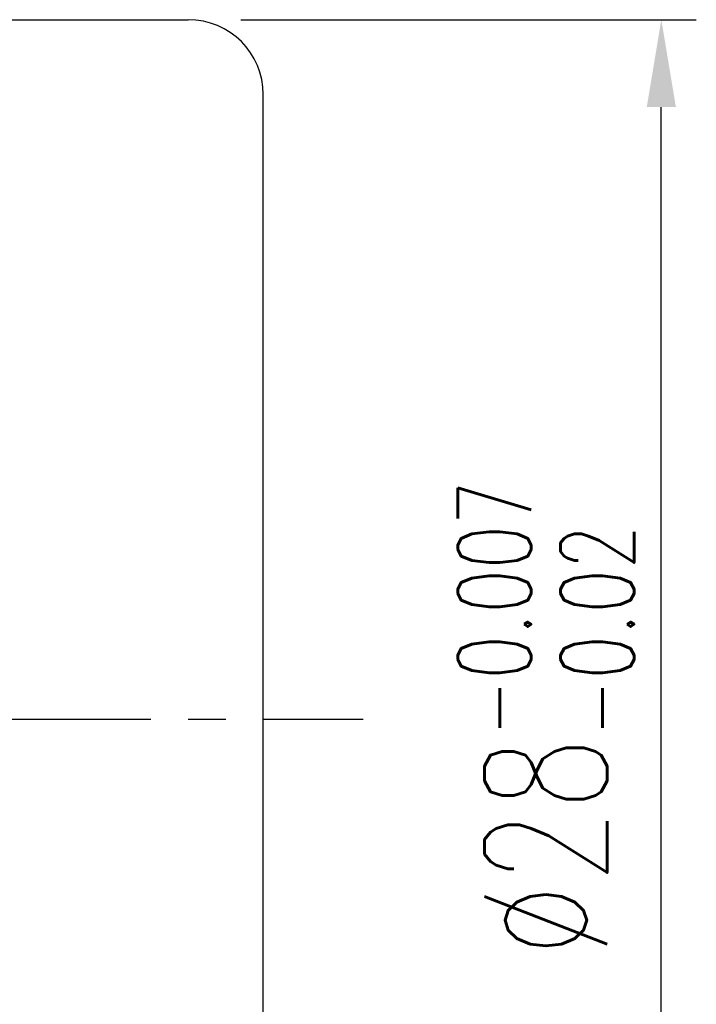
# Model space of a CAD drawing. Extents: x 37 to 593, y 41 to 114.
# Tile 52 of 52: x 150 to 164, y 71 to 90. Entities that reach past the tile are written whole.
import ezdxf

# ---------------------------------------------------------------- set-up
doc = ezdxf.new("R2010")
doc.units = 0
doc.header["$LTSCALE"] = 3
doc.header["$MEASUREMENT"] = 0
doc.header["$PDMODE"] = 1
doc.linetypes.add('CENTER', pattern=[2, 1.25, -0.25, 0.25, -0.25])
doc.layers.get('DEFPOINTS').update_dxf_attribs({"linetype": 'CONTINUOUS'})
for name, color, linetype in [('CL', 1, 'CENTER'), ('DIM', 4, 'CONTINUOUS'), ('OUT', 3, 'CONTINUOUS')]:
    doc.layers.add(name, color=color, linetype=linetype)
doc.styles.add('DIM-7', font='SIMPLEX.shx', dxfattribs={"width": 0.7, "bigfont": 'chineset.shx'})
doc.dimstyles.new('CNS', dxfattribs={"dimtxt": 3.5, "dimasz": 2.5, "dimexe": 1, "dimexo": 1.5, "dimgap": 0.09, "dimtad": 0, "dimdsep": 46, "dimtxsty": 'DIM-7', "dimcen": 0.09, "dimclrd": 1, "dimclre": 1, "dimclrt": 4, "dimadec": 0, "dimazin": 0, "dimtfac": 1, "dimtix": 1, "dimtmove": 2, "dimatfit": 3, "dimfxl": 1, "dimtvp": 0.971429, "dimtolj": 1, "dimarcsym": 0})

# ---------------------------------------------------------------- blocks, each defined once
blk = doc.blocks.new('*D8')
at = {"layer": 'DEFPOINTS', "color": 0, "transparency": 16777216}
for p in [(153.787, 90.465), (163.251, 90.465), (153.787, 62.465)]:
    blk.add_point(p, dxfattribs=at)
at = {"layer": 'DIM', "color": 0, "lineweight": -2, "transparency": 16777216}
for p, q in [((154.837, 90.465), (163.951, 90.465)), ((163.251, 64.215), (163.251, 88.715)), ((154.837, 62.465), (163.951, 62.465))]:
    blk.add_line(p, q, dxfattribs=at)
at = {"layer": 'DIM', "color": 0, "transparency": 16777216}
for points in [[(162.96, 88.715), (163.543, 88.715), (163.251, 90.465)], [(162.96, 64.215), (163.543, 64.215), (163.251, 62.465)]]:
    blk.add_solid(points, dxfattribs=at)
at = {"layer": 'DIM', "color": 0, "transparency": 16777216, "insert": (160.941, 76.465), "char_height": 2.45, "attachment_point": 5, "rotation": 90, "style": 'DIM-7'}
blk.add_mtext('\\A1;%%c28{\\H1.47;\\S-0.007^ -0.02;}', dxfattribs=at)

msp = doc.modelspace()

# ---------------------------------------------------------------- linework, layer by layer
at = {"layer": 'CL', "color": 7}
msp.add_line((113.287, 76.465), (157.287, 76.465), dxfattribs=at)
at = {"layer": 'OUT', "color": 7}
for p, q in [((125.287, 90.465), (153.787, 90.465)), ((155.287, 63.965), (155.287, 88.965))]:
    msp.add_line(p, q, dxfattribs=at)
msp.add_arc((153.787, 88.965), 1.5, 0, 90, dxfattribs=at)

# ---------------------------------------------------------------- dimensions: what is measured, and where the dimension line sits
at = {"layer": 'DIM', "color": 7}
dim = msp.add_linear_dim(base=(163.251, 90.465), p1=(153.787, 62.465), p2=(153.787, 90.465), angle=90, text='%%c<>', dimstyle='CNS', override={"dimscale": 0.7, "dimgap": 0.85, "dimtad": 1, "dimclrd": 0, "dimclre": 0, "dimclrt": 0, "dimadec": 2, "dimazin": 2, "dimtol": 1, "dimtp": -0.007, "dimtm": 0.02, "dimtfac": 0.6, "dimtdec": 3, "dimtmove": 1}, dxfattribs=at)
dim.commit()
dim.dimension.update_dxf_attribs({"geometry": '*D8', "text_midpoint": (160.941, 76.465)})

doc.saveas('drawing.dxf')
